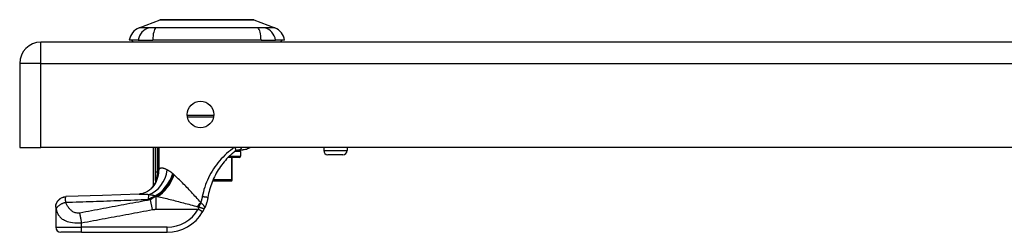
# Model space of a CAD drawing. Header units: inches. Extents: x 4 to 134, y 7 to 73.
# Tile 50 of 88: x 3.9 to 11.39, y 57.88 to 59.49. Entities that reach past the tile are written whole.
import ezdxf

# ---------------------------------------------------------------- set-up
doc = ezdxf.new("R2010")
doc.units = ezdxf.units.IN
doc.header["$MEASUREMENT"] = 0
doc.layers.add('Visible Edges(ANSI)', color=7, linetype='Continuous', lineweight=25)
doc.layers.add('Visible Tangent Edges(ANSI)', color=7, linetype='Continuous', lineweight=25)

msp = doc.modelspace()

# ---------------------------------------------------------------- linework, layer by layer
at = {"layer": 'Visible Edges(ANSI)'}
for p, q in [((4.809, 59.4312), (4.9687, 59.4933)), ((5.6824, 59.4933), (5.8421, 59.4312)), ((27.6585, 59.3231), (4.0625, 59.3231)), ((4.8031, 59.3388), (4.735, 59.3388)), ((4.8031, 59.3388), (4.9138, 59.3388)), ((5.7373, 59.3388), (4.9138, 59.3388)), ((5.7373, 59.3388), (5.848, 59.3388)), ((5.9161, 59.3388), (5.848, 59.3388)), ((3.9015, 59.1621), (3.9015, 58.5231)), ((5.3759, 58.7522), (5.1772, 58.7522)), ((3.9015, 58.5231), (4.0625, 58.5231)), ((27.6585, 58.5231), (4.0625, 58.5231)), ((4.9184, 58.2348), (4.9184, 58.5231)), ((5.5652, 58.5042), (5.5989, 58.5042)), ((5.5814, 58.4927), (5.5814, 58.4572)), ((6.214, 58.5231), (6.214, 58.4992)), ((6.3911, 58.5231), (6.3911, 58.4992)), ((5.5696, 58.4454), (5.4849, 58.4454)), ((5.5184, 58.2761), (5.5184, 58.4454)), ((6.3596, 58.4677), (6.2455, 58.4677)), ((5.3684, 58.2683), (5.5085, 58.2683)), ((5.5105, 58.2683), (5.5085, 58.2683)), ((4.9363, 58.2583), (4.9358, 58.2575)), ((4.1759, 58.0708), (4.1759, 58.0696)), ((4.1759, 58.0696), (4.1759, 57.9176)), ((4.3728, 57.8782), (4.2153, 57.8782)), ((4.3728, 57.8782), (5.0219, 57.8782))]:
    msp.add_line(p, q, dxfattribs=at)
at = {"layer": 'Visible Edges(ANSI)', "flags": 128}
for points in [[(5.6807, 59.4937), (5.6802, 59.4937), (5.6789, 59.4937), (5.6768, 59.4937), (5.6738, 59.4937), (5.67, 59.4937), (5.6654, 59.4937), (5.6599, 59.4937), (5.6536, 59.4938), (5.6465, 59.4938), (5.6387, 59.4938), (5.6301, 59.4938), (5.6207, 59.4938), (5.6107, 59.4939), (5.6, 59.4939), (5.5887, 59.4939), (5.5767, 59.4939), (5.5641, 59.4939), (5.551, 59.4939), (5.5373, 59.4939), (5.523, 59.4938), (5.5084, 59.4938), (5.4932, 59.4938), (5.4776, 59.4938), (5.4616, 59.4938), (5.4453, 59.4937), (5.4286, 59.4937), (5.4118, 59.4937), (5.3948, 59.4937), (5.3776, 59.4937), (5.3604, 59.4937), (5.3429, 59.4937), (5.3254, 59.4937), (5.3079, 59.4937), (5.2905, 59.4937), (5.2731, 59.4937), (5.256, 59.4937), (5.239, 59.4937), (5.2222, 59.4937), (5.2056, 59.4937), (5.1893, 59.4938), (5.1733, 59.4938), (5.1577, 59.4938), (5.1424, 59.4938), (5.1277, 59.4938), (5.1135, 59.4939), (5.0998, 59.4939), (5.0867, 59.4939), (5.0741, 59.4939), (5.0621, 59.4939), (5.0508, 59.4939), (5.0401, 59.4939), (5.0301, 59.4938), (5.0208, 59.4938), (5.0122, 59.4938), (5.0044, 59.4938), (4.9973, 59.4938), (4.9911, 59.4937), (4.9857, 59.4937), (4.981, 59.4937), (4.9772, 59.4937), (4.9743, 59.4937), (4.9721, 59.4937), (4.9709, 59.4937), (4.9704, 59.4937)], [(5.4958, 58.4563), (5.4976, 58.4581), (5.4995, 58.4599), (5.5014, 58.4616), (5.5032, 58.4634), (5.5051, 58.4651), (5.507, 58.4669), (5.5088, 58.4686), (5.5107, 58.4703), (5.5126, 58.472), (5.5145, 58.4737), (5.5164, 58.4753), (5.5183, 58.477), (5.5202, 58.4786), (5.522, 58.4803), (5.5239, 58.4819), (5.5258, 58.4835), (5.5277, 58.4851), (5.5296, 58.4866), (5.5315, 58.4882), (5.5334, 58.4897), (5.5353, 58.4913), (5.5372, 58.4928), (5.5391, 58.4943), (5.5409, 58.4958)], [(5.5409, 58.4958), (5.5419, 58.4965), (5.5429, 58.4972), (5.5439, 58.4979), (5.5449, 58.4985), (5.5459, 58.4991), (5.547, 58.4997), (5.548, 58.5002), (5.549, 58.5007), (5.5501, 58.5011), (5.5511, 58.5016), (5.5522, 58.5019), (5.5532, 58.5023), (5.5543, 58.5026), (5.5554, 58.5029), (5.5564, 58.5032), (5.5575, 58.5034), (5.5585, 58.5036), (5.5596, 58.5038), (5.5606, 58.5039), (5.5616, 58.504), (5.5626, 58.5041), (5.5635, 58.5041), (5.5644, 58.5042), (5.5652, 58.5042)], [(5.6557, 58.5231), (5.6516, 58.5204), (5.6467, 58.5175), (5.641, 58.5145), (5.6342, 58.5114), (5.6265, 58.5086), (5.6181, 58.5063), (5.6088, 58.5048), (5.5989, 58.5042)], [(5.4958, 58.4563), (5.4856, 58.4461), (5.4756, 58.4356), (5.4658, 58.4247), (5.4562, 58.4135), (5.4468, 58.4019), (5.4377, 58.3901), (5.4289, 58.3779), (5.4203, 58.3656), (5.4121, 58.3529), (5.4043, 58.3401), (5.3968, 58.3271), (5.3897, 58.3139), (5.3829, 58.3005), (5.3764, 58.2868), (5.3704, 58.2731), (5.3646, 58.2591), (5.3593, 58.2449), (5.3543, 58.2306), (5.3497, 58.2162), (5.3456, 58.2017), (5.3418, 58.1871), (5.3384, 58.1724), (5.3354, 58.1576), (5.3328, 58.1428)], [(4.9409, 58.2662), (4.9407, 58.2659), (4.9405, 58.2655), (4.9403, 58.2651), (4.9402, 58.2647), (4.94, 58.2643), (4.9398, 58.264), (4.9396, 58.2636), (4.9394, 58.2632), (4.9392, 58.2629), (4.939, 58.2625), (4.9388, 58.2621), (4.9386, 58.2618), (4.9383, 58.2614), (4.9381, 58.261), (4.9379, 58.2607), (4.9377, 58.2604), (4.9375, 58.2601), (4.9373, 58.2598), (4.9372, 58.2595), (4.937, 58.2592), (4.9368, 58.259), (4.9367, 58.2587), (4.9365, 58.2585), (4.9363, 58.2583)], [(4.9135, 58.2209), (4.9016, 58.2086), (4.8877, 58.1972), (4.8726, 58.1876), (4.8573, 58.1801), (4.8427, 58.1748), (4.8296, 58.1715), (4.8184, 58.1697), (4.8093, 58.169)], [(4.9358, 58.2575), (4.9344, 58.2557), (4.9331, 58.254), (4.9319, 58.2523), (4.9307, 58.2507), (4.9295, 58.2492), (4.9284, 58.2477), (4.9274, 58.2463), (4.9264, 58.245), (4.9254, 58.2438), (4.9245, 58.2427), (4.9237, 58.2416), (4.9229, 58.2406), (4.9222, 58.2397), (4.9216, 58.2388), (4.921, 58.2381), (4.9204, 58.2374), (4.92, 58.2368), (4.9196, 58.2363), (4.9192, 58.2358), (4.9189, 58.2355), (4.9187, 58.2352), (4.9185, 58.235), (4.9184, 58.2349), (4.9184, 58.2348)], [(4.1759, 58.0708), (4.1774, 58.086), (4.1818, 58.1006), (4.1889, 58.1142), (4.1984, 58.1261), (4.2101, 58.136), (4.2234, 58.1435), (4.238, 58.1483), (4.2531, 58.1502)], [(4.8093, 58.169), (4.5312, 58.1589), (4.2531, 58.1502)], [(5.3328, 58.1428), (5.3322, 58.1394), (5.3316, 58.1359), (5.3309, 58.1324), (5.3302, 58.1289), (5.3294, 58.1255), (5.3287, 58.122), (5.3278, 58.1185), (5.327, 58.1151), (5.3261, 58.1117), (5.3251, 58.1083), (5.3242, 58.1049), (5.3232, 58.1015), (5.3221, 58.0981), (5.321, 58.0947), (5.3199, 58.0913), (5.3187, 58.088), (5.3175, 58.0846), (5.3163, 58.0813), (5.315, 58.078), (5.3137, 58.0747), (5.3123, 58.0714), (5.311, 58.0682), (5.3095, 58.0649), (5.3081, 58.0617)], [(5.293, 58.0329), (5.2937, 58.0341), (5.2944, 58.0353), (5.2951, 58.0365), (5.2957, 58.0376), (5.2964, 58.0388), (5.2971, 58.04), (5.2978, 58.0412), (5.2984, 58.0424), (5.2991, 58.0436), (5.2997, 58.0448), (5.3004, 58.0461), (5.301, 58.0473), (5.3016, 58.0485), (5.3022, 58.0497), (5.3029, 58.0509), (5.3035, 58.0521), (5.3041, 58.0533), (5.3047, 58.0545), (5.3052, 58.0557), (5.3058, 58.0569), (5.3064, 58.0581), (5.307, 58.0593), (5.3075, 58.0605), (5.3081, 58.0617)]]:
    msp.add_lwpolyline(points, dxfattribs=at)
at = {"layer": 'Visible Edges(ANSI)'}
msp.add_circle((5.2765, 58.7731), 0.1015, dxfattribs=at)
for centre, radius, start, end in [((4.9704, 59.4888), 0.00492, 90.20877, 111.25051), ((5.6806, 59.4888), 0.00492, 68.74949, 89.79123), ((4.8518, 59.3212), 0.1181, 111.25051, 171.39905), ((5.7993, 59.3212), 0.1181, 8.60095, 68.74949), ((4.0625, 59.1621), 0.161, 90, 180), ((4.794, 59.3467), 0.0394, 191.53696, 216.8699), ((5.857, 59.3467), 0.0394, 323.1301, 348.46304), ((5.5696, 58.4927), 0.0118, 0, 76.73852), ((6.2455, 58.4992), 0.0315, 180, 270), ((6.3596, 58.4992), 0.0315, 270, 0), ((5.5696, 58.4572), 0.0118, 270, 0), ((5.5105, 58.2761), 0.00787, 270, 0), ((4.7448, 58.3277), 0.1969, 322.74953, 331.85376), ((5.0219, 58.1932), 0.315, 270, 329.41946), ((4.2153, 57.9176), 0.0394, 180, 270)]:
    msp.add_arc(centre, radius, start, end, dxfattribs=at)
at = {"layer": 'Visible Tangent Edges(ANSI)'}
for p, q in [((4.809, 59.4312), (4.9687, 59.4933)), ((4.0625, 59.1621), (4.0625, 59.3231)), ((4.0625, 59.1621), (3.9015, 59.1621)), ((4.0625, 58.5231), (4.0625, 59.1621)), ((4.0625, 59.1621), (27.6585, 59.1621)), ((5.1752, 58.768), (5.3779, 58.768)), ((4.9316, 58.5231), (4.9316, 58.3357)), ((4.9506, 58.3357), (4.9506, 58.5231)), ((4.9519, 58.5231), (4.9519, 58.3581)), ((4.9612, 58.3581), (4.9612, 58.5231)), ((5.5814, 58.4927), (5.537, 58.4927)), ((6.214, 58.4992), (6.3911, 58.4992)), ((5.4968, 58.4572), (5.5814, 58.4572)), ((5.5123, 58.4454), (5.5123, 58.2761)), ((4.9506, 58.3357), (4.9316, 58.3357)), ((4.9519, 58.3581), (4.9612, 58.3581)), ((4.9429, 58.2848), (4.9478, 58.283)), ((5.5123, 58.2761), (5.3717, 58.2761)), ((5.5123, 58.2761), (5.5184, 58.2761)), ((4.9104, 58.0505), (4.8964, 58.1251)), ((4.9313, 58.1534), (4.9313, 58.1559)), ((4.9313, 58.1534), (4.9427, 58.1534)), ((4.9485, 58.1509), (4.9394, 58.1509)), ((4.9394, 58.0529), (4.9394, 58.1509)), ((4.9394, 58.0529), (5.2591, 58.0529)), ((5.293, 58.0329), (5.2591, 58.0529)), ((4.1759, 57.9176), (4.3728, 57.9176)), ((4.3728, 57.9176), (4.3728, 57.9501)), ((4.3728, 57.8782), (4.3728, 57.9176)), ((5.0219, 57.9176), (4.3728, 57.9176)), ((5.0219, 57.8782), (5.0219, 57.9176))]:
    msp.add_line(p, q, dxfattribs=at)
at = {"layer": 'Visible Tangent Edges(ANSI)', "flags": 128}
for points in [[(4.9687, 59.4933), (4.9688, 59.4933), (4.9693, 59.4933), (4.97, 59.4934), (4.9711, 59.4934), (4.9724, 59.4934), (4.974, 59.4934), (4.976, 59.4934), (4.9782, 59.4934), (4.9807, 59.4934), (4.9835, 59.4934), (4.9865, 59.4935), (4.9899, 59.4935), (4.9935, 59.4935), (4.9974, 59.4935), (5.0016, 59.4935), (5.0061, 59.4935), (5.0108, 59.4936), (5.0158, 59.4936), (5.0211, 59.4936), (5.0266, 59.4936), (5.0323, 59.4937), (5.0383, 59.4937), (5.0445, 59.4937), (5.0509, 59.4937)], [(5.0509, 59.4937), (5.0527, 59.4937), (5.0545, 59.4937), (5.0563, 59.4937), (5.0582, 59.4937), (5.06, 59.4937), (5.0619, 59.4937), (5.0638, 59.4937), (5.0657, 59.4937), (5.0676, 59.4937), (5.0695, 59.4937), (5.0714, 59.4937), (5.0734, 59.4937), (5.0754, 59.4937), (5.0773, 59.4937), (5.0793, 59.4937), (5.0814, 59.4937), (5.0834, 59.4937), (5.0854, 59.4937), (5.0875, 59.4937), (5.0896, 59.4937), (5.0916, 59.4937), (5.0937, 59.4937), (5.0959, 59.4937), (5.098, 59.4937)], [(5.098, 59.4937), (5.1141, 59.4937), (5.131, 59.4936), (5.1486, 59.4936), (5.1668, 59.4935), (5.1855, 59.4935), (5.2046, 59.4935), (5.2241, 59.4934), (5.2439, 59.4934), (5.264, 59.4934), (5.2844, 59.4934), (5.305, 59.4933), (5.3256, 59.4933), (5.3463, 59.4933), (5.3668, 59.4934), (5.3872, 59.4934), (5.4074, 59.4934), (5.4273, 59.4934), (5.4468, 59.4935), (5.466, 59.4935), (5.4846, 59.4935), (5.5027, 59.4936), (5.5202, 59.4936), (5.537, 59.4937), (5.5531, 59.4937)], [(5.5531, 59.4937), (5.5552, 59.4937), (5.5573, 59.4937), (5.5594, 59.4937), (5.5615, 59.4937), (5.5636, 59.4937), (5.5657, 59.4937), (5.5677, 59.4937), (5.5697, 59.4937), (5.5718, 59.4937), (5.5738, 59.4937), (5.5757, 59.4937), (5.5777, 59.4937), (5.5797, 59.4937), (5.5816, 59.4937), (5.5835, 59.4937), (5.5854, 59.4937), (5.5873, 59.4937), (5.5892, 59.4937), (5.5911, 59.4937), (5.5929, 59.4937), (5.5948, 59.4937), (5.5966, 59.4937), (5.5984, 59.4937), (5.6002, 59.4937)], [(5.6002, 59.4937), (5.6066, 59.4937), (5.6128, 59.4937), (5.6187, 59.4937), (5.6245, 59.4936), (5.63, 59.4936), (5.6352, 59.4936), (5.6402, 59.4936), (5.645, 59.4935), (5.6494, 59.4935), (5.6536, 59.4935), (5.6576, 59.4935), (5.6612, 59.4935), (5.6646, 59.4935), (5.6676, 59.4934), (5.6704, 59.4934), (5.6729, 59.4934), (5.6751, 59.4934), (5.6771, 59.4934), (5.6787, 59.4934), (5.68, 59.4934), (5.6811, 59.4934), (5.6818, 59.4933), (5.6823, 59.4933), (5.6824, 59.4933)], [(4.8856, 59.4328), (4.8774, 59.4326), (4.8718, 59.4326), (4.8665, 59.4325), (4.8613, 59.4325), (4.8564, 59.4324), (4.8517, 59.4324), (4.8472, 59.4323), (4.8429, 59.4322), (4.8389, 59.4321), (4.8351, 59.432), (4.8316, 59.432), (4.8283, 59.4319), (4.8252, 59.4318), (4.8224, 59.4317), (4.8199, 59.4316), (4.8176, 59.4316), (4.8156, 59.4315), (4.8139, 59.4314), (4.8124, 59.4314), (4.8111, 59.4313), (4.8102, 59.4313), (4.8095, 59.4313), (4.8091, 59.4312), (4.809, 59.4312)], [(4.9068, 59.4326), (4.9057, 59.4326), (4.9046, 59.4326), (4.9036, 59.4326), (4.9026, 59.4326), (4.9016, 59.4326), (4.9006, 59.4326), (4.8996, 59.4326), (4.8986, 59.4326), (4.8977, 59.4326), (4.8967, 59.4326), (4.8958, 59.4326), (4.8949, 59.4326), (4.8941, 59.4327), (4.8932, 59.4327), (4.8923, 59.4327), (4.8915, 59.4327), (4.8907, 59.4327), (4.8899, 59.4327), (4.8892, 59.4327), (4.8884, 59.4327), (4.8877, 59.4327), (4.887, 59.4328), (4.8863, 59.4328), (4.8856, 59.4328)], [(4.937, 59.4328), (4.9356, 59.4328), (4.9342, 59.4328), (4.9328, 59.4327), (4.9315, 59.4327), (4.9301, 59.4327), (4.9288, 59.4327), (4.9274, 59.4327), (4.9261, 59.4327), (4.9248, 59.4327), (4.9235, 59.4327), (4.9222, 59.4327), (4.921, 59.4326), (4.9197, 59.4326), (4.9185, 59.4326), (4.9172, 59.4326), (4.916, 59.4326), (4.9148, 59.4326), (4.9136, 59.4326), (4.9124, 59.4326), (4.9113, 59.4326), (4.9101, 59.4326), (4.909, 59.4326), (4.9079, 59.4326), (4.9068, 59.4326)], [(5.7141, 59.4328), (5.6806, 59.4326), (5.6495, 59.4325), (5.6182, 59.4324), (5.5865, 59.4322), (5.5546, 59.432), (5.5224, 59.4319), (5.49, 59.4317), (5.4574, 59.4316), (5.4246, 59.4314), (5.3917, 59.4313), (5.3588, 59.4313), (5.3257, 59.4312), (5.2927, 59.4313), (5.2597, 59.4313), (5.2268, 59.4314), (5.1941, 59.4316), (5.1614, 59.4317), (5.129, 59.4319), (5.0967, 59.432), (5.0647, 59.4322), (5.033, 59.4324), (5.0016, 59.4325), (4.9705, 59.4326), (4.937, 59.4328)], [(5.7655, 59.4328), (5.7641, 59.4328), (5.7627, 59.4327), (5.7612, 59.4327), (5.7596, 59.4327), (5.7579, 59.4327), (5.7562, 59.4326), (5.7544, 59.4326), (5.7525, 59.4326), (5.7506, 59.4326), (5.7485, 59.4326), (5.7465, 59.4326), (5.7443, 59.4326), (5.7421, 59.4326), (5.7398, 59.4326), (5.7375, 59.4326), (5.7351, 59.4326), (5.7327, 59.4326), (5.7301, 59.4326), (5.7276, 59.4327), (5.725, 59.4327), (5.7223, 59.4327), (5.7196, 59.4327), (5.7169, 59.4328), (5.7141, 59.4328)], [(5.8421, 59.4312), (5.842, 59.4312), (5.8416, 59.4313), (5.8409, 59.4313), (5.8399, 59.4313), (5.8387, 59.4314), (5.8372, 59.4314), (5.8355, 59.4315), (5.8335, 59.4316), (5.8312, 59.4316), (5.8286, 59.4317), (5.8259, 59.4318), (5.8228, 59.4319), (5.8195, 59.432), (5.816, 59.432), (5.8122, 59.4321), (5.8081, 59.4322), (5.8039, 59.4323), (5.7994, 59.4324), (5.7947, 59.4324), (5.7898, 59.4325), (5.7846, 59.4325), (5.7793, 59.4326), (5.7737, 59.4326), (5.7655, 59.4328)], [(5.5333, 58.5231), (5.5188, 58.5123), (5.5042, 58.5009), (5.4898, 58.4889), (5.4756, 58.4764), (5.4616, 58.4633), (5.448, 58.4498), (5.4347, 58.4358), (5.4219, 58.4213), (5.4094, 58.4065), (5.3975, 58.3912), (5.3861, 58.3756), (5.3752, 58.3596), (5.3648, 58.3434), (5.3551, 58.3268), (5.3458, 58.3099), (5.3372, 58.2929), (5.3292, 58.2755), (5.3218, 58.258), (5.3149, 58.2402), (5.3088, 58.2223), (5.3032, 58.2042), (5.2983, 58.186), (5.294, 58.1676), (5.2903, 58.1491)], [(5.5409, 58.4958), (5.5415, 58.4963), (5.5421, 58.4969), (5.5426, 58.4975), (5.5431, 58.4983), (5.5435, 58.499), (5.5439, 58.4999), (5.5442, 58.5008), (5.5445, 58.5018), (5.5447, 58.5028), (5.5448, 58.5039), (5.5449, 58.5051), (5.5449, 58.5063), (5.5448, 58.5075), (5.5447, 58.5088), (5.5445, 58.5101), (5.5443, 58.5115), (5.544, 58.5129), (5.5436, 58.5143), (5.5432, 58.5157), (5.5427, 58.5172), (5.5422, 58.5187), (5.5416, 58.5201), (5.541, 58.5216), (5.5403, 58.5231)], [(5.5652, 58.5042), (5.5665, 58.5042), (5.5677, 58.5043), (5.5689, 58.5044), (5.5702, 58.5047), (5.5714, 58.5049), (5.5727, 58.5053), (5.5739, 58.5057), (5.5752, 58.5062), (5.5764, 58.5067), (5.5776, 58.5074), (5.5788, 58.5081), (5.58, 58.5088), (5.5811, 58.5097), (5.5822, 58.5106), (5.5833, 58.5116), (5.5843, 58.5126), (5.5853, 58.5138), (5.5863, 58.5149), (5.5872, 58.5162), (5.5881, 58.5175), (5.5889, 58.5188), (5.5896, 58.5202), (5.5903, 58.5216), (5.5909, 58.5231)], [(4.9316, 58.3357), (4.9316, 58.3334), (4.9316, 58.3312), (4.9316, 58.3289), (4.9316, 58.3266), (4.9316, 58.3244), (4.9316, 58.3221), (4.9316, 58.3199), (4.9316, 58.3176), (4.9316, 58.3153), (4.9316, 58.3131), (4.9316, 58.3108), (4.9317, 58.3086), (4.9317, 58.3063), (4.9317, 58.304), (4.9318, 58.3018), (4.9318, 58.2995), (4.9319, 58.2973), (4.9319, 58.295), (4.932, 58.2928), (4.9321, 58.2905), (4.9322, 58.2883), (4.9323, 58.2861), (4.9324, 58.2838), (4.9325, 58.2816)], [(4.9429, 58.2848), (4.9433, 58.2867), (4.9437, 58.2887), (4.9441, 58.2907), (4.9445, 58.2927), (4.9449, 58.2947), (4.9453, 58.2968), (4.9457, 58.2988), (4.946, 58.3009), (4.9464, 58.303), (4.9468, 58.3051), (4.9471, 58.3072), (4.9474, 58.3094), (4.9478, 58.3115), (4.9481, 58.3137), (4.9484, 58.3158), (4.9487, 58.318), (4.949, 58.3202), (4.9492, 58.3224), (4.9495, 58.3246), (4.9497, 58.3268), (4.95, 58.329), (4.9502, 58.3312), (4.9504, 58.3334), (4.9506, 58.3357)], [(4.9478, 58.283), (4.9488, 58.286), (4.9498, 58.289), (4.9508, 58.292), (4.9518, 58.2951), (4.9527, 58.2981), (4.9535, 58.3012), (4.9543, 58.3043), (4.9551, 58.3074), (4.9559, 58.3105), (4.9565, 58.3136), (4.9572, 58.3167), (4.9578, 58.3199), (4.9583, 58.323), (4.9588, 58.3262), (4.9593, 58.3293), (4.9597, 58.3325), (4.9601, 58.3357), (4.9604, 58.3389), (4.9607, 58.3421), (4.9609, 58.3453), (4.961, 58.3485), (4.9612, 58.3517), (4.9612, 58.3549), (4.9612, 58.3581)], [(4.9519, 58.3581), (4.9519, 58.3572), (4.9519, 58.3562), (4.9519, 58.3553), (4.9518, 58.3544), (4.9518, 58.3534), (4.9518, 58.3525), (4.9518, 58.3516), (4.9517, 58.3506), (4.9517, 58.3497), (4.9517, 58.3488), (4.9516, 58.3478), (4.9516, 58.3469), (4.9515, 58.346), (4.9514, 58.345), (4.9514, 58.3441), (4.9513, 58.3431), (4.9512, 58.3422), (4.9511, 58.3413), (4.9511, 58.3403), (4.951, 58.3394), (4.9509, 58.3385), (4.9508, 58.3375), (4.9507, 58.3366), (4.9506, 58.3357)], [(5.0236, 58.3523), (5.0203, 58.354), (5.017, 58.3556), (5.0138, 58.3571), (5.0106, 58.3584), (5.0075, 58.3597), (5.0045, 58.3609), (5.0015, 58.362), (4.9986, 58.3629), (4.9957, 58.3637), (4.9929, 58.3644), (4.9902, 58.3649), (4.9875, 58.3654), (4.9849, 58.3656), (4.9824, 58.3658), (4.9799, 58.3657), (4.9776, 58.3656), (4.9753, 58.3652), (4.973, 58.3647), (4.9709, 58.3641), (4.9688, 58.3632), (4.9668, 58.3622), (4.9648, 58.361), (4.963, 58.3597), (4.9612, 58.3581)], [(5.0649, 58.3241), (5.0631, 58.3256), (5.0613, 58.3271), (5.0595, 58.3286), (5.0577, 58.33), (5.0559, 58.3314), (5.0542, 58.3328), (5.0524, 58.3341), (5.0506, 58.3354), (5.0489, 58.3367), (5.0471, 58.3379), (5.0454, 58.3391), (5.0436, 58.3403), (5.0419, 58.3415), (5.0402, 58.3426), (5.0385, 58.3437), (5.0368, 58.3448), (5.0351, 58.3458), (5.0334, 58.3468), (5.0318, 58.3478), (5.0301, 58.3488), (5.0285, 58.3497), (5.0268, 58.3506), (5.0252, 58.3515), (5.0236, 58.3523)], [(4.9325, 58.2816), (4.9326, 58.2805), (4.9327, 58.2794), (4.9327, 58.2783), (4.9328, 58.2772), (4.9329, 58.2761), (4.933, 58.275), (4.9331, 58.2739), (4.9332, 58.2728), (4.9333, 58.2718), (4.9335, 58.2707), (4.9336, 58.2697), (4.9337, 58.2686), (4.9339, 58.2676), (4.934, 58.2666), (4.9342, 58.2656), (4.9344, 58.2647), (4.9346, 58.2637), (4.9348, 58.2628), (4.935, 58.2619), (4.9352, 58.2611), (4.9355, 58.2603), (4.9358, 58.2596), (4.936, 58.2589), (4.9363, 58.2583)], [(4.9409, 58.2662), (4.9406, 58.2656), (4.9402, 58.2651), (4.94, 58.2648), (4.9397, 58.2647), (4.9396, 58.2648), (4.9395, 58.265), (4.9394, 58.2655), (4.9394, 58.2661), (4.9395, 58.2668), (4.9396, 58.2676), (4.9397, 58.2686), (4.9399, 58.2696), (4.9401, 58.2707), (4.9403, 58.2718), (4.9405, 58.273), (4.9407, 58.2742), (4.941, 58.2754), (4.9412, 58.2767), (4.9415, 58.278), (4.9418, 58.2793), (4.9421, 58.2806), (4.9423, 58.282), (4.9426, 58.2834), (4.9429, 58.2848)], [(4.9409, 58.2662), (4.9412, 58.2669), (4.9415, 58.2676), (4.9419, 58.2683), (4.9422, 58.269), (4.9425, 58.2697), (4.9428, 58.2704), (4.9431, 58.2711), (4.9434, 58.2718), (4.9437, 58.2725), (4.9439, 58.2732), (4.9442, 58.2739), (4.9445, 58.2746), (4.9448, 58.2752), (4.9451, 58.2759), (4.9454, 58.2766), (4.9456, 58.2773), (4.9459, 58.2781), (4.9462, 58.2788), (4.9465, 58.2795), (4.9467, 58.2802), (4.947, 58.2809), (4.9472, 58.2816), (4.9475, 58.2823), (4.9478, 58.283)], [(5.0725, 58.3176), (5.0722, 58.3178), (5.0718, 58.3181), (5.0715, 58.3184), (5.0712, 58.3187), (5.0709, 58.3189), (5.0706, 58.3192), (5.0703, 58.3195), (5.0699, 58.3198), (5.0696, 58.32), (5.0693, 58.3203), (5.069, 58.3206), (5.0687, 58.3209), (5.0684, 58.3211), (5.068, 58.3214), (5.0677, 58.3217), (5.0674, 58.322), (5.0671, 58.3222), (5.0668, 58.3225), (5.0665, 58.3228), (5.0662, 58.323), (5.0658, 58.3233), (5.0655, 58.3236), (5.0652, 58.3238), (5.0649, 58.3241)], [(5.0763, 58.3142), (5.0762, 58.3143), (5.076, 58.3145), (5.0759, 58.3146), (5.0757, 58.3147), (5.0755, 58.3149), (5.0754, 58.315), (5.0752, 58.3152), (5.075, 58.3153), (5.0749, 58.3154), (5.0747, 58.3156), (5.0746, 58.3157), (5.0744, 58.3159), (5.0742, 58.316), (5.0741, 58.3162), (5.0739, 58.3163), (5.0738, 58.3164), (5.0736, 58.3166), (5.0734, 58.3167), (5.0733, 58.3169), (5.0731, 58.317), (5.073, 58.3171), (5.0728, 58.3173), (5.0726, 58.3174), (5.0725, 58.3176)], [(5.2783, 58.1055), (5.2695, 58.1152), (5.2607, 58.1249), (5.2519, 58.1346), (5.2432, 58.1443), (5.2344, 58.1539), (5.2257, 58.1634), (5.217, 58.1729), (5.2083, 58.1822), (5.1996, 58.1916), (5.191, 58.2008), (5.1824, 58.2099), (5.1739, 58.2189), (5.1654, 58.2277), (5.157, 58.2365), (5.1486, 58.245), (5.1403, 58.2535), (5.1321, 58.2618), (5.1239, 58.2699), (5.1157, 58.2778), (5.1077, 58.2855), (5.0997, 58.2931), (5.0918, 58.3004), (5.084, 58.3074), (5.0763, 58.3142)], [(4.1759, 58.0696), (4.1761, 58.0741), (4.1765, 58.0787), (4.1772, 58.0834), (4.1782, 58.0881), (4.1796, 58.0928), (4.1812, 58.0975), (4.1832, 58.1021), (4.1856, 58.1067), (4.1882, 58.1111), (4.1912, 58.1154), (4.1944, 58.1195), (4.198, 58.1235), (4.2018, 58.1271), (4.2058, 58.1306), (4.21, 58.1337), (4.2144, 58.1366), (4.219, 58.1391), (4.2236, 58.1414), (4.2283, 58.1433), (4.2331, 58.1449), (4.2378, 58.1462), (4.2426, 58.1472), (4.2473, 58.1479), (4.2519, 58.1483)], [(4.2515, 58.1069), (4.2514, 58.1095), (4.2513, 58.112), (4.2512, 58.1144), (4.2511, 58.1168), (4.251, 58.119), (4.2509, 58.1212), (4.2509, 58.1233), (4.2508, 58.1253), (4.2507, 58.1272), (4.2507, 58.1291), (4.2507, 58.131), (4.2507, 58.1329), (4.2507, 58.1348), (4.2507, 58.1366), (4.2508, 58.1382), (4.2508, 58.1398), (4.2509, 58.1412), (4.251, 58.1426), (4.2511, 58.1438), (4.2512, 58.1449), (4.2514, 58.146), (4.2515, 58.1469), (4.2517, 58.1477), (4.2519, 58.1483)], [(4.2515, 58.1069), (4.2776, 58.1077), (4.3038, 58.1084), (4.3299, 58.1092), (4.356, 58.11), (4.3821, 58.1108), (4.4083, 58.1117), (4.4344, 58.1125), (4.4605, 58.1134), (4.4867, 58.1142), (4.5128, 58.1151), (4.5389, 58.116), (4.5651, 58.1169), (4.5912, 58.1178), (4.6173, 58.1187), (4.6435, 58.1197), (4.6696, 58.1206), (4.6957, 58.1216), (4.7219, 58.1225), (4.748, 58.1235), (4.7742, 58.1245), (4.8003, 58.1255), (4.8264, 58.1266), (4.8526, 58.1276), (4.8787, 58.1287)], [(4.2519, 58.1483), (4.2519, 58.1485), (4.252, 58.1486), (4.252, 58.1488), (4.2521, 58.1489), (4.2521, 58.149), (4.2522, 58.1492), (4.2522, 58.1493), (4.2523, 58.1494), (4.2523, 58.1495), (4.2524, 58.1496), (4.2524, 58.1496), (4.2525, 58.1497), (4.2525, 58.1498), (4.2526, 58.1499), (4.2526, 58.1499), (4.2527, 58.15), (4.2528, 58.15), (4.2528, 58.1501), (4.2529, 58.1501), (4.2529, 58.1501), (4.253, 58.1501), (4.253, 58.1502), (4.2531, 58.1502), (4.2531, 58.1502)], [(4.8964, 58.1251), (4.874, 58.1209), (4.8515, 58.1167), (4.8291, 58.1125), (4.8068, 58.1083), (4.7844, 58.1041), (4.762, 58.0999), (4.7396, 58.0958), (4.7172, 58.0916), (4.6948, 58.0874), (4.6724, 58.0832), (4.65, 58.079), (4.6276, 58.0748), (4.6052, 58.0706), (4.5828, 58.0665), (4.5604, 58.0623), (4.538, 58.0581), (4.5156, 58.0539), (4.4932, 58.0497), (4.4708, 58.0455), (4.4484, 58.0413), (4.426, 58.0372), (4.4036, 58.033), (4.3812, 58.0288), (4.3589, 58.0246)], [(4.8093, 58.169), (4.812, 58.1691), (4.8147, 58.1692), (4.8175, 58.1692), (4.8203, 58.1692), (4.8231, 58.1692), (4.826, 58.1692), (4.8289, 58.1692), (4.8318, 58.1691), (4.8348, 58.1691), (4.8378, 58.169), (4.8409, 58.1689), (4.844, 58.1687), (4.8471, 58.1686), (4.8503, 58.1684), (4.8535, 58.1682), (4.8568, 58.168), (4.86, 58.1678), (4.8633, 58.1676), (4.8666, 58.1674), (4.87, 58.1671), (4.8734, 58.1668), (4.8768, 58.1665), (4.8802, 58.1662), (4.8837, 58.1659)], [(4.8787, 58.1287), (4.8808, 58.1298), (4.8829, 58.1309), (4.8849, 58.132), (4.887, 58.133), (4.8891, 58.1341), (4.8912, 58.1352), (4.8933, 58.1363), (4.8955, 58.1374), (4.8976, 58.1384), (4.8998, 58.1395), (4.9019, 58.1405), (4.9041, 58.1416), (4.9063, 58.1426), (4.9085, 58.1437), (4.9107, 58.1447), (4.9129, 58.1457), (4.9152, 58.1467), (4.9174, 58.1477), (4.9197, 58.1487), (4.922, 58.1497), (4.9243, 58.1506), (4.9266, 58.1516), (4.9289, 58.1525), (4.9313, 58.1534)], [(4.8837, 58.1659), (4.8858, 58.1657), (4.8879, 58.1654), (4.89, 58.1651), (4.8921, 58.1648), (4.8942, 58.1645), (4.8962, 58.1641), (4.8983, 58.1638), (4.9004, 58.1634), (4.9024, 58.1631), (4.9044, 58.1627), (4.9064, 58.1623), (4.9084, 58.1619), (4.9104, 58.1614), (4.9124, 58.161), (4.9143, 58.1605), (4.9163, 58.1601), (4.9182, 58.1596), (4.9201, 58.1591), (4.922, 58.1586), (4.9239, 58.1581), (4.9258, 58.1576), (4.9276, 58.157), (4.9294, 58.1565), (4.9313, 58.1559)], [(4.9394, 58.1509), (4.9376, 58.1502), (4.9358, 58.1494), (4.934, 58.1487), (4.9323, 58.1479), (4.9305, 58.147), (4.9287, 58.1462), (4.9269, 58.1453), (4.9251, 58.1444), (4.9233, 58.1434), (4.9216, 58.1425), (4.9198, 58.1415), (4.918, 58.1404), (4.9162, 58.1393), (4.9144, 58.1382), (4.9126, 58.1371), (4.9108, 58.1359), (4.909, 58.1347), (4.9072, 58.1335), (4.9054, 58.1322), (4.9036, 58.1308), (4.9018, 58.1295), (4.9, 58.1281), (4.8982, 58.1266), (4.8964, 58.1251)], [(4.9313, 58.1559), (4.9317, 58.1558), (4.9322, 58.1557), (4.9327, 58.1556), (4.9331, 58.1555), (4.9336, 58.1554), (4.9341, 58.1553), (4.9346, 58.1552), (4.935, 58.1551), (4.9355, 58.155), (4.936, 58.1549), (4.9365, 58.1548), (4.937, 58.1547), (4.9374, 58.1546), (4.9379, 58.1545), (4.9384, 58.1544), (4.9389, 58.1543), (4.9393, 58.1542), (4.9398, 58.1541), (4.9403, 58.154), (4.9408, 58.1539), (4.9413, 58.1538), (4.9417, 58.1537), (4.9422, 58.1536), (4.9427, 58.1534)], [(4.9427, 58.1534), (4.9429, 58.1533), (4.9432, 58.1532), (4.9434, 58.1531), (4.9437, 58.153), (4.9439, 58.1529), (4.9442, 58.1528), (4.9444, 58.1527), (4.9446, 58.1526), (4.9449, 58.1525), (4.9451, 58.1524), (4.9454, 58.1523), (4.9456, 58.1522), (4.9459, 58.1521), (4.9461, 58.152), (4.9463, 58.1519), (4.9466, 58.1518), (4.9468, 58.1516), (4.9471, 58.1515), (4.9473, 58.1514), (4.9476, 58.1513), (4.9478, 58.1512), (4.9481, 58.1511), (4.9483, 58.151), (4.9485, 58.1509)], [(4.9485, 58.1509), (4.9602, 58.1484), (4.9719, 58.1457), (4.9839, 58.143), (4.9959, 58.1402), (5.0081, 58.1373), (5.0204, 58.1343), (5.0328, 58.1312), (5.0453, 58.1281), (5.0579, 58.125), (5.0705, 58.1218), (5.0833, 58.1185), (5.0961, 58.1152), (5.109, 58.1118), (5.122, 58.1084), (5.135, 58.1049), (5.1481, 58.1014), (5.1613, 58.0979), (5.1745, 58.0944), (5.1877, 58.0908), (5.2009, 58.0872), (5.2142, 58.0836), (5.2275, 58.0799), (5.2408, 58.0763), (5.2541, 58.0727)], [(5.2903, 58.1491), (5.2899, 58.1473), (5.2896, 58.1454), (5.2892, 58.1436), (5.2888, 58.1417), (5.2884, 58.1399), (5.288, 58.1381), (5.2876, 58.1362), (5.2872, 58.1344), (5.2867, 58.1326), (5.2863, 58.1307), (5.2858, 58.1289), (5.2853, 58.1271), (5.2848, 58.1253), (5.2843, 58.1235), (5.2837, 58.1217), (5.2832, 58.1198), (5.2826, 58.118), (5.282, 58.1162), (5.2814, 58.1144), (5.2808, 58.1126), (5.2802, 58.1109), (5.2796, 58.1091), (5.2789, 58.1073), (5.2783, 58.1055)], [(5.3328, 58.1428), (5.3327, 58.1428), (5.3324, 58.1428), (5.332, 58.1429), (5.3315, 58.1429), (5.3307, 58.143), (5.3297, 58.1431), (5.3286, 58.1433), (5.3272, 58.1434), (5.3257, 58.1437), (5.324, 58.1439), (5.3221, 58.1442), (5.32, 58.1445), (5.3179, 58.1448), (5.3156, 58.1451), (5.3131, 58.1455), (5.3107, 58.1459), (5.3081, 58.1463), (5.3055, 58.1467), (5.3029, 58.1471), (5.3003, 58.1475), (5.2977, 58.1479), (5.2952, 58.1483), (5.2927, 58.1487), (5.2903, 58.1491)], [(4.1759, 58.0696), (4.1759, 58.0693), (4.176, 58.069), (4.176, 58.0686), (4.1761, 58.0681), (4.1762, 58.0677), (4.1763, 58.0672), (4.1764, 58.0666), (4.1765, 58.0661), (4.1766, 58.0655), (4.1768, 58.0648), (4.177, 58.0642), (4.1772, 58.0634), (4.1773, 58.0627), (4.1775, 58.0621), (4.1777, 58.0614), (4.1779, 58.0606), (4.178, 58.0599), (4.1782, 58.0592), (4.1784, 58.0584), (4.1786, 58.0576), (4.1788, 58.0568), (4.179, 58.056), (4.1792, 58.0551), (4.1793, 58.0542)], [(4.1793, 58.0542), (4.1801, 58.0566), (4.1811, 58.059), (4.1823, 58.0615), (4.1838, 58.064), (4.1855, 58.0666), (4.1875, 58.0692), (4.1896, 58.0718), (4.1921, 58.0744), (4.1947, 58.077), (4.1976, 58.0795), (4.2007, 58.0821), (4.204, 58.0846), (4.2074, 58.087), (4.211, 58.0893), (4.2148, 58.0916), (4.2187, 58.0938), (4.2226, 58.0958), (4.2267, 58.0978), (4.2308, 58.0996), (4.235, 58.1014), (4.2391, 58.1029), (4.2433, 58.1044), (4.2474, 58.1057), (4.2515, 58.1069)], [(4.1793, 58.0542), (4.1808, 58.0481), (4.1825, 58.0419), (4.1844, 58.0358), (4.1866, 58.0298), (4.1892, 58.0238), (4.1921, 58.0178), (4.1953, 58.012), (4.199, 58.0062), (4.2032, 58.0005), (4.2078, 57.9949), (4.2131, 57.9895), (4.2191, 57.9842), (4.2258, 57.9791), (4.2335, 57.9742), (4.2421, 57.9695), (4.2518, 57.9652), (4.2627, 57.9611), (4.2749, 57.9576), (4.2885, 57.9545), (4.3035, 57.952), (4.3197, 57.9503), (4.3369, 57.9493), (4.3548, 57.9493), (4.3728, 57.9501)], [(4.3589, 58.0246), (4.3517, 58.0235), (4.3444, 58.0232), (4.3374, 58.0237), (4.3305, 58.0249), (4.324, 58.0267), (4.3178, 58.029), (4.312, 58.0317), (4.3066, 58.0348), (4.3015, 58.0382), (4.2967, 58.0419), (4.2921, 58.0457), (4.2878, 58.0497), (4.2838, 58.0538), (4.2799, 58.0581), (4.2762, 58.0625), (4.2727, 58.067), (4.2694, 58.0717), (4.2663, 58.0764), (4.2634, 58.0812), (4.2606, 58.0862), (4.258, 58.0912), (4.2556, 58.0963), (4.2535, 58.1016), (4.2515, 58.1069)], [(4.3728, 57.9501), (4.3951, 57.9542), (4.4175, 57.9584), (4.44, 57.9626), (4.4624, 57.9668), (4.4848, 57.971), (4.5072, 57.9752), (4.5296, 57.9793), (4.552, 57.9835), (4.5743, 57.9877), (4.5967, 57.9919), (4.6191, 57.9961), (4.6415, 58.0003), (4.6639, 58.0045), (4.6863, 58.0086), (4.7087, 58.0128), (4.7311, 58.017), (4.7535, 58.0212), (4.7759, 58.0254), (4.7983, 58.0296), (4.8207, 58.0338), (4.8431, 58.0379), (4.8654, 58.0421), (4.8879, 58.0463), (4.9104, 58.0505)], [(4.9104, 58.0505), (4.9116, 58.0507), (4.9128, 58.0509), (4.914, 58.0511), (4.9152, 58.0513), (4.9164, 58.0515), (4.9176, 58.0517), (4.9188, 58.0518), (4.9201, 58.0519), (4.9213, 58.0521), (4.9225, 58.0522), (4.9237, 58.0523), (4.9249, 58.0524), (4.9261, 58.0525), (4.9273, 58.0526), (4.9285, 58.0526), (4.9297, 58.0527), (4.9309, 58.0528), (4.9322, 58.0528), (4.9334, 58.0529), (4.9346, 58.0529), (4.9358, 58.0529), (4.937, 58.0529), (4.9382, 58.0529), (4.9394, 58.0529)], [(5.2541, 58.0727), (5.2545, 58.0725), (5.255, 58.0724), (5.2554, 58.0723), (5.2559, 58.0722), (5.2563, 58.0721), (5.2568, 58.0719), (5.2572, 58.0718), (5.2577, 58.0717), (5.2582, 58.0716), (5.2586, 58.0715), (5.2591, 58.0714), (5.2596, 58.0713), (5.2601, 58.0712), (5.2606, 58.0711), (5.261, 58.071), (5.2615, 58.0709), (5.262, 58.0708), (5.2625, 58.0707), (5.263, 58.0706), (5.2635, 58.0705), (5.264, 58.0704), (5.2645, 58.0703), (5.265, 58.0702), (5.2655, 58.0702)], [(5.2655, 58.0702), (5.2653, 58.0694), (5.265, 58.0687), (5.2648, 58.068), (5.2645, 58.0673), (5.2642, 58.0665), (5.264, 58.0658), (5.2637, 58.0651), (5.2634, 58.0644), (5.2632, 58.0636), (5.2629, 58.0629), (5.2627, 58.0622), (5.2624, 58.0615), (5.2621, 58.0608), (5.2618, 58.0601), (5.2616, 58.0593), (5.2613, 58.0586), (5.261, 58.0579), (5.2608, 58.0572), (5.2605, 58.0565), (5.2602, 58.0558), (5.2599, 58.0551), (5.2597, 58.0544), (5.2594, 58.0537), (5.2591, 58.0529)], [(5.2655, 58.0702), (5.2681, 58.0693), (5.2707, 58.0685), (5.2733, 58.0677), (5.2759, 58.0669), (5.2784, 58.0661), (5.2809, 58.0653), (5.2833, 58.0646), (5.2856, 58.0638), (5.2879, 58.0632), (5.2901, 58.0625), (5.2922, 58.0619), (5.2942, 58.0614), (5.296, 58.0609), (5.2978, 58.0604), (5.2994, 58.0601), (5.3009, 58.0598), (5.3023, 58.0596), (5.3035, 58.0595), (5.3046, 58.0595), (5.3055, 58.0597), (5.3063, 58.0599), (5.307, 58.0603), (5.3076, 58.0609), (5.3081, 58.0617)], [(5.2796, 58.1025), (5.2795, 58.1026), (5.2794, 58.1027), (5.2793, 58.1028), (5.2793, 58.1028), (5.2792, 58.1029), (5.2791, 58.103), (5.2791, 58.1031), (5.279, 58.1032), (5.279, 58.1033), (5.2789, 58.1034), (5.2789, 58.1036), (5.2788, 58.1037), (5.2787, 58.1038), (5.2787, 58.1039), (5.2787, 58.1041), (5.2786, 58.1042), (5.2786, 58.1044), (5.2785, 58.1045), (5.2785, 58.1047), (5.2784, 58.1048), (5.2784, 58.105), (5.2784, 58.1052), (5.2783, 58.1053), (5.2783, 58.1055)], [(5.3081, 58.0617), (5.3086, 58.0632), (5.309, 58.0647), (5.3092, 58.0661), (5.3092, 58.0676), (5.309, 58.0691), (5.3086, 58.0707), (5.308, 58.0722), (5.3073, 58.0738), (5.3063, 58.0754), (5.3053, 58.0771), (5.3041, 58.0788), (5.3027, 58.0805), (5.3013, 58.0822), (5.2997, 58.084), (5.298, 58.0858), (5.2962, 58.0876), (5.2943, 58.0894), (5.2923, 58.0913), (5.2903, 58.0931), (5.2882, 58.095), (5.2861, 58.0969), (5.2839, 58.0988), (5.2817, 58.1007), (5.2796, 58.1025)], [(4.3728, 57.9501), (4.3722, 57.9534), (4.3716, 57.9567), (4.371, 57.9601), (4.3704, 57.9634), (4.3698, 57.9668), (4.3692, 57.9701), (4.3686, 57.9734), (4.368, 57.9767), (4.3674, 57.98), (4.3668, 57.9833), (4.3662, 57.9865), (4.3656, 57.9898), (4.365, 57.9929), (4.3644, 57.9961), (4.3639, 57.9992), (4.3633, 58.0022), (4.3627, 58.0052), (4.3621, 58.0082), (4.3616, 58.0111), (4.361, 58.0139), (4.3605, 58.0167), (4.3599, 58.0194), (4.3594, 58.022), (4.3589, 58.0246)]]:
    msp.add_lwpolyline(points, dxfattribs=at)
at = {"layer": 'Visible Tangent Edges(ANSI)'}
for centre, radius, start, end in [((4.9704, 59.4888), 0.00492, 90.20877, 111.25051), ((5.0219, 58.1932), 0.2756, 270, 329.41946)]:
    msp.add_arc(centre, radius, start, end, dxfattribs=at)
for centre, major_axis, ratio, start_param, end_param in [((4.9133, 59.3188), (0.0158, 0.117), 0.948273, 0.391156, 1.528426), ((4.9512, 59.3188), (-0.0053, 0.118), 0.314585, 0.249322, 1.386592), ((5.6998, 59.3188), (0.0053, 0.118), 0.314585, 4.896593, 6.033863), ((5.7378, 59.3188), (-0.0158, 0.117), 0.948273, 4.754759, 5.892029), ((4.8688, 58.3523), (0.0635, 0.1863), 0.76978, 3.653505, 4.968734), ((4.7648, 58.3499), (0.1487, -0.129), 0.924855, 0, 0.390841), ((4.9313, 58.3241), (-0.0965, -0.1716), 0.627605, 0.730588, 1.910065), ((4.9515, 58.2816), (-0.0197, -0.0011), 0.203793, 5.152212, 6.005141), ((4.9427, 58.3176), (-0.0989, -0.1702), 0.604176, 0.765681, 1.908282), ((4.9485, 58.3142), (0.0981, 0.1707), 0.594817, 3.909946, 5.041872), ((5.5085, 58.2761), (0, -0.00787), 0.489583, 0, 1.570796), ((4.8927, 58.0541), (-0.0048, 0.118), 0.119705, 0.32039, 0.882192), ((1.4007, 57.7578), (3.6726, 0.2797), 0.09119, 0.304696, 0.320055), ((1.4193, 57.6584), (3.6723, 0.3833), 0.123492, 0.276298, 0.284), ((5.2541, 58.1055), (0.1164, 0.1588), 0.099559, 4.577369, 4.785224), ((5.2655, 58.0988), (0.0778, 0.1808), 0.058123, 4.578197, 4.757923)]:
    msp.add_ellipse(centre, major_axis=major_axis, ratio=ratio, start_param=start_param, end_param=end_param, dxfattribs=at)

doc.saveas('drawing.dxf')
